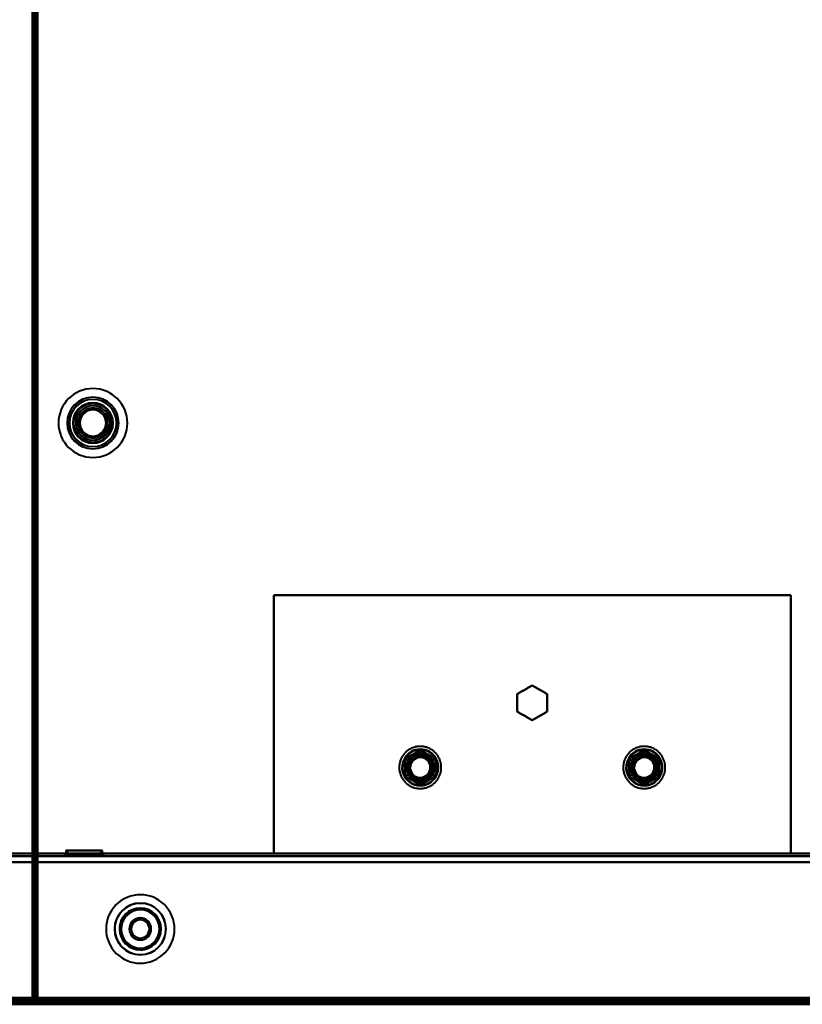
# Model space of a CAD drawing. Header units: millimetres. Extents: x -1087 to 1688, y -120 to 1171.
# Tile 51 of 90: x 172 to 354, y 128 to 357. Entities that reach past the tile are written whole.
import ezdxf

# ---------------------------------------------------------------- set-up
doc = ezdxf.new("R2010")
doc.units = ezdxf.units.MM
doc.layers.add('G-IMPT', color=8, linetype='Continuous', lineweight=40)

# ---------------------------------------------------------------- blocks, each defined once
blk = doc.blocks.new('NEXA 1500 CALQUES_dwg-769064-Arrière')
at = {"layer": 'G-IMPT'}
for p, q in [((175.5, 1097.27), (175.5, 129.47)), ((653.9, 163.37), (-653.9, 163.37)), ((182.5, 163.37), (182.5, 162.87)), ((187, 163.37), (182.5, 163.37)), ((182.5, 163.37), (191.5, 163.37)), ((182.5, 163.37), (191.5, 163.37)), ((187, 162.87), (182.5, 162.87)), ((182.5, 162.87), (187, 162.87)), ((182.75, 164.07), (183.75, 163.07)), ((182.75, 164.07), (182.75, 162.87)), ((191.25, 164.07), (182.75, 164.07)), ((191.25, 164.07), (182.75, 164.07)), ((182.75, 164.07), (191.25, 164.07)), ((182.75, 164.07), (191.25, 164.07)), ((191.25, 162.87), (182.75, 162.87)), ((191.25, 162.87), (182.75, 162.87)), ((182.75, 162.87), (191.25, 162.87)), ((182.75, 162.87), (191.25, 162.87)), ((183.75, 163.07), (183.75, 162.87)), ((190.25, 163.07), (183.75, 163.07)), ((190.25, 163.07), (183.75, 163.07)), ((183.75, 163.07), (190.25, 163.07)), ((183.75, 163.07), (190.25, 163.07)), ((187, 162.87), (183.75, 162.87)), ((183.75, 162.87), (190.25, 162.87)), ((183.75, 162.87), (187, 162.87)), ((191.5, 163.37), (187, 163.37)), ((191.5, 163.37), (187, 163.37)), ((190.25, 162.87), (187, 162.87)), ((187, 162.87), (190.25, 162.87)), ((191.5, 162.87), (187, 162.87)), ((187, 162.87), (191.5, 162.87)), ((190.25, 163.07), (191.25, 164.07)), ((190.25, 162.87), (190.25, 163.07)), ((191.25, 162.87), (191.25, 164.07)), ((191.5, 162.87), (191.5, 163.37)), ((-654.4, 128.37), (654.4, 128.37)), ((-654.4, 128.37), (654.4, 128.37)), ((175, 128.97), (175.6, 128.97)), ((175.6, 128.97), (175, 128.97)), ((175.5, 129.47), (176.1, 129.47)), ((176.1, 129.47), (175.5, 129.47)), ((175.6, 128.97), (175.6, 128.37)), ((175.6, 128.37), (175.6, 128.97)), ((176.1, 128.87), (176.1, 129.47)), ((176.1, 129.47), (176.1, 128.87)), ((176.1, 128.87), (688.9, 128.87))]:
    blk.add_line(p, q, dxfattribs=at)
at = {"layer": 'G-IMPT', "flags": 128}
for points in [[(175, 1097.77), (175, 855.57), (175, 613.37), (175, 371.17), (175, 128.97)], [(175, 1097.77), (175, 855.57), (175, 613.37), (175, 371.17), (175, 128.97)], [(175, 128.97), (175, 371.17), (175, 613.37), (175, 855.57), (175, 1097.77)], [(175, 128.97), (175, 371.17), (175, 613.37), (175, 855.57), (175, 1097.77)], [(175.5, 128.97), (175.5, 371.17), (175.5, 613.37), (175.5, 855.57), (175.5, 1097.77)], [(175.6, 1097.77), (175.6, 855.57), (175.6, 613.37), (175.6, 371.17), (175.6, 128.97)], [(175.6, 1097.77), (175.6, 855.57), (175.6, 613.37), (175.6, 371.17), (175.6, 128.97)], [(175.6, 128.97), (175.6, 371.17), (175.6, 613.37), (175.6, 855.57), (175.6, 1097.77)], [(175.5, 129.47), (175.5, 371.42), (175.5, 613.37), (175.5, 855.32), (175.5, 1097.27)], [(175.5, 1097.27), (175.5, 855.32), (175.5, 613.37), (175.5, 371.42), (175.5, 129.47)], [(175.5, 129.47), (175.5, 371.42), (175.5, 613.37), (175.5, 855.32), (175.5, 1097.27)], [(175.5, 129.47), (175.5, 371.42), (175.5, 613.37), (175.5, 855.32), (175.5, 1097.27)], [(175.5, 1097.27), (175.5, 855.32), (175.5, 613.37), (175.5, 371.42), (175.5, 129.47)], [(175.5, 1097.27), (175.5, 855.32), (175.5, 613.37), (175.5, 371.42), (175.5, 129.47)], [(176, 1097.27), (176, 855.32), (176, 613.37), (176, 371.42), (176, 129.47)], [(176, 129.47), (176, 371.42), (176, 613.37), (176, 855.32), (176, 1097.27)], [(176, 1097.27), (176, 855.32), (176, 613.37), (176, 371.42), (176, 129.47)], [(176.1, 129.47), (176.1, 371.42), (176.1, 613.37), (176.1, 855.32), (176.1, 1097.27)], [(176.1, 129.47), (176.1, 371.42), (176.1, 613.37), (176.1, 855.32), (176.1, 1097.27)], [(176.1, 1097.27), (176.1, 855.32), (176.1, 613.37), (176.1, 371.42), (176.1, 129.47)], [(231, 163.37), (231, 178.37), (231, 193.37), (231, 208.37), (231, 223.37)], [(231, 223.37), (261, 223.37), (291, 223.37), (321, 223.37), (351, 223.37)], [(231, 163.37), (231, 178.37), (231, 193.37), (231, 208.37), (231, 223.37)], [(231, 223.37), (231, 208.37), (231, 193.37), (231, 178.37), (231, 163.37)], [(231, 223.37), (261, 223.37), (291, 223.37), (321, 223.37), (351, 223.37)], [(351, 223.37), (321, 223.37), (291, 223.37), (261, 223.37), (231, 223.37)], [(351, 223.37), (321, 223.37), (291, 223.37), (261, 223.37), (231, 223.37)], [(231, 223.37), (231, 208.37), (231, 193.37), (231, 178.37), (231, 163.37)], [(351, 223.37), (351, 208.37), (351, 193.37), (351, 178.37), (351, 163.37)], [(351, 223.37), (351, 208.37), (351, 193.37), (351, 178.37), (351, 163.37)], [(351, 163.37), (351, 178.37), (351, 193.37), (351, 208.37), (351, 223.37)], [(351, 163.37), (351, 178.37), (351, 193.37), (351, 208.37), (351, 223.37)], [(287.5, 200.39), (288.37, 200.9), (289.25, 201.4), (290.12, 201.91), (291, 202.41)], [(291, 202.41), (290.12, 201.91), (289.25, 201.4), (288.37, 200.9), (287.5, 200.39)], [(287.5, 200.39), (288.37, 200.9), (289.25, 201.4), (290.12, 201.91), (291, 202.41)], [(291, 202.41), (290.12, 201.91), (289.25, 201.4), (288.37, 200.9), (287.5, 200.39)], [(291, 202.41), (291.87, 201.91), (292.75, 201.4), (293.62, 200.9), (294.5, 200.39)], [(294.5, 200.39), (293.62, 200.9), (292.75, 201.4), (291.87, 201.91), (291, 202.41)], [(291, 202.41), (291.87, 201.91), (292.75, 201.4), (293.62, 200.9), (294.5, 200.39)], [(294.5, 200.39), (293.62, 200.9), (292.75, 201.4), (291.87, 201.91), (291, 202.41)], [(287.5, 196.35), (287.5, 197.36), (287.5, 198.37), (287.5, 199.38), (287.5, 200.39)], [(287.5, 200.39), (287.5, 199.38), (287.5, 198.37), (287.5, 197.36), (287.5, 196.35)], [(287.5, 196.35), (287.5, 197.36), (287.5, 198.37), (287.5, 199.38), (287.5, 200.39)], [(287.5, 200.39), (287.5, 199.38), (287.5, 198.37), (287.5, 197.36), (287.5, 196.35)], [(294.5, 200.39), (294.5, 199.38), (294.5, 198.37), (294.5, 197.36), (294.5, 196.35)], [(294.5, 196.35), (294.5, 197.36), (294.5, 198.37), (294.5, 199.38), (294.5, 200.39)], [(294.5, 200.39), (294.5, 199.38), (294.5, 198.37), (294.5, 197.36), (294.5, 196.35)], [(294.5, 196.35), (294.5, 197.36), (294.5, 198.37), (294.5, 199.38), (294.5, 200.39)], [(291, 194.33), (290.12, 194.84), (289.25, 195.34), (288.37, 195.85), (287.5, 196.35)], [(287.5, 196.35), (288.37, 195.85), (289.25, 195.34), (290.12, 194.84), (291, 194.33)], [(291, 194.33), (290.12, 194.84), (289.25, 195.34), (288.37, 195.85), (287.5, 196.35)], [(287.5, 196.35), (288.37, 195.85), (289.25, 195.34), (290.12, 194.84), (291, 194.33)], [(294.5, 196.35), (293.62, 195.85), (292.75, 195.34), (291.87, 194.84), (291, 194.33)], [(291, 194.33), (291.87, 194.84), (292.75, 195.34), (293.62, 195.85), (294.5, 196.35)], [(294.5, 196.35), (293.62, 195.85), (292.75, 195.34), (291.87, 194.84), (291, 194.33)], [(291, 194.33), (291.87, 194.84), (292.75, 195.34), (293.62, 195.85), (294.5, 196.35)], [(269.24, 180.93), (269.33, 181.1), (269.42, 181.27), (269.5, 181.45), (269.57, 181.63), (269.64, 181.82), (269.7, 182), (269.75, 182.19), (269.79, 182.38), (269.83, 182.58), (269.85, 182.77), (269.87, 182.96), (269.89, 183.16), (269.89, 183.35), (269.89, 183.55), (269.88, 183.75), (269.86, 183.94), (269.83, 184.13), (269.8, 184.33), (269.75, 184.52), (269.7, 184.71), (269.65, 184.89), (269.58, 185.08), (269.51, 185.26), (269.43, 185.44), (269.35, 185.61), (269.25, 185.79), (269.15, 185.96), (269.05, 186.12), (268.93, 186.28), (268.81, 186.43), (268.69, 186.58), (268.56, 186.73), (268.42, 186.87), (268.28, 187), (268.13, 187.13), (267.98, 187.25), (267.82, 187.37), (267.66, 187.48), (267.49, 187.58), (267.32, 187.68), (267.15, 187.77), (266.97, 187.85), (266.79, 187.92), (266.61, 187.99), (266.42, 188.05), (266.23, 188.11), (266.04, 188.15), (265.85, 188.19), (265.66, 188.22), (265.46, 188.24), (265.27, 188.26), (265.07, 188.26), (264.87, 188.26), (264.68, 188.25), (264.48, 188.24), (264.29, 188.21), (264.1, 188.18), (263.91, 188.14), (263.72, 188.09), (263.53, 188.04), (263.34, 187.97), (263.16, 187.9), (262.98, 187.83), (262.8, 187.74), (262.63, 187.65), (262.46, 187.55), (262.3, 187.45), (262.14, 187.34), (261.98, 187.22), (261.83, 187.09), (261.68, 186.97), (261.54, 186.83), (261.41, 186.69), (261.28, 186.54), (261.15, 186.39), (261.03, 186.23), (260.92, 186.07), (260.82, 185.91), (260.76, 185.82)], [(321.24, 180.93), (321.33, 181.1), (321.42, 181.27), (321.5, 181.45), (321.57, 181.63), (321.64, 181.82), (321.7, 182), (321.75, 182.19), (321.79, 182.38), (321.83, 182.58), (321.85, 182.77), (321.87, 182.96), (321.89, 183.16), (321.89, 183.35), (321.89, 183.55), (321.88, 183.75), (321.86, 183.94), (321.83, 184.13), (321.8, 184.33), (321.75, 184.52), (321.7, 184.71), (321.65, 184.89), (321.58, 185.08), (321.51, 185.26), (321.43, 185.44), (321.35, 185.61), (321.25, 185.79), (321.15, 185.96), (321.05, 186.12), (320.93, 186.28), (320.81, 186.43), (320.69, 186.58), (320.56, 186.73), (320.42, 186.87), (320.28, 187), (320.13, 187.13), (319.98, 187.25), (319.82, 187.37), (319.66, 187.48), (319.49, 187.58), (319.32, 187.68), (319.15, 187.77), (318.97, 187.85), (318.79, 187.92), (318.61, 187.99), (318.42, 188.05), (318.23, 188.11), (318.04, 188.15), (317.85, 188.19), (317.66, 188.22), (317.46, 188.24), (317.27, 188.26), (317.07, 188.26), (316.87, 188.26), (316.68, 188.25), (316.48, 188.24), (316.29, 188.21), (316.1, 188.18), (315.91, 188.14), (315.72, 188.09), (315.53, 188.04), (315.34, 187.97), (315.16, 187.9), (314.98, 187.83), (314.8, 187.74), (314.63, 187.65), (314.46, 187.55), (314.3, 187.45), (314.14, 187.34), (313.98, 187.22), (313.83, 187.09), (313.68, 186.97), (313.54, 186.83), (313.41, 186.69), (313.28, 186.54), (313.15, 186.39), (313.03, 186.23), (312.92, 186.07), (312.82, 185.91), (312.76, 185.82)], [(260.76, 185.82), (260.67, 185.65), (260.58, 185.47), (260.5, 185.29), (260.43, 185.11), (260.36, 184.93), (260.3, 184.74), (260.25, 184.55), (260.21, 184.36), (260.17, 184.17), (260.15, 183.98), (260.13, 183.78), (260.11, 183.59), (260.11, 183.39), (260.11, 183.19), (260.12, 183), (260.14, 182.8), (260.17, 182.61), (260.2, 182.42), (260.25, 182.23), (260.3, 182.04), (260.35, 181.85), (260.42, 181.67), (260.49, 181.48), (260.57, 181.31), (260.65, 181.13), (260.75, 180.96), (260.85, 180.79), (260.95, 180.63), (261.07, 180.47), (261.19, 180.31), (261.31, 180.16), (261.44, 180.02), (261.58, 179.88), (261.72, 179.74), (261.87, 179.61), (262.02, 179.49), (262.18, 179.38), (262.34, 179.27), (262.51, 179.16), (262.68, 179.07), (262.85, 178.98), (263.03, 178.9), (263.21, 178.82), (263.39, 178.75), (263.58, 178.69), (263.77, 178.64), (263.96, 178.59), (264.15, 178.56), (264.34, 178.53), (264.54, 178.5), (264.73, 178.49), (264.93, 178.48), (265.13, 178.48), (265.32, 178.49), (265.52, 178.51), (265.71, 178.53), (265.9, 178.57), (266.09, 178.61), (266.28, 178.65), (266.47, 178.71), (266.66, 178.77), (266.84, 178.84), (267.02, 178.92), (267.2, 179), (267.37, 179.09), (267.54, 179.19), (267.7, 179.3), (267.86, 179.41), (268.02, 179.53), (268.17, 179.65), (268.32, 179.78), (268.46, 179.91), (268.59, 180.06), (268.72, 180.2), (268.85, 180.35), (268.97, 180.51), (269.08, 180.67), (269.18, 180.84), (269.24, 180.93)], [(261.5, 185.39), (262.37, 185.9), (263.25, 186.4), (264.12, 186.91), (265, 187.41)], [(265, 187.41), (264.12, 186.91), (263.25, 186.4), (262.37, 185.9), (261.5, 185.39)], [(261.5, 185.39), (262.37, 185.9), (263.25, 186.4), (264.12, 186.91), (265, 187.41)], [(261.5, 185.39), (262.37, 185.9), (263.25, 186.4), (264.12, 186.91), (265, 187.41)], [(265, 187.41), (264.12, 186.91), (263.25, 186.4), (262.37, 185.9), (261.5, 185.39)], [(265, 187.41), (264.12, 186.91), (263.25, 186.4), (262.37, 185.9), (261.5, 185.39)], [(261.5, 181.35), (261.5, 182.36), (261.5, 183.37), (261.5, 184.38), (261.5, 185.39)], [(261.5, 185.39), (261.79, 185.23), (262.08, 185.06), (262.37, 184.89), (262.65, 184.73)], [(262.65, 184.73), (262.37, 184.89), (262.08, 185.06), (261.79, 185.23), (261.5, 185.39)], [(261.5, 185.39), (261.5, 184.38), (261.5, 183.37), (261.5, 182.36), (261.5, 181.35)], [(261.5, 181.35), (261.5, 182.36), (261.5, 183.37), (261.5, 184.38), (261.5, 185.39)], [(261.5, 181.35), (261.5, 182.36), (261.5, 183.37), (261.5, 184.38), (261.5, 185.39)], [(261.5, 185.39), (261.5, 184.38), (261.5, 183.37), (261.5, 182.36), (261.5, 181.35)], [(261.5, 185.39), (261.5, 184.38), (261.5, 183.37), (261.5, 182.36), (261.5, 181.35)], [(265, 187.41), (265, 187.08), (265, 186.75), (265, 186.41), (265, 186.08)], [(265, 186.08), (265, 186.41), (265, 186.75), (265, 187.08), (265, 187.41)], [(265, 187.41), (265.87, 186.91), (266.75, 186.4), (267.62, 185.9), (268.5, 185.39)], [(268.5, 185.39), (267.62, 185.9), (266.75, 186.4), (265.87, 186.91), (265, 187.41)], [(265, 187.41), (265.87, 186.91), (266.75, 186.4), (267.62, 185.9), (268.5, 185.39)], [(265, 187.41), (265.87, 186.91), (266.75, 186.4), (267.62, 185.9), (268.5, 185.39)], [(268.5, 185.39), (267.62, 185.9), (266.75, 186.4), (265.87, 186.91), (265, 187.41)], [(268.5, 185.39), (267.62, 185.9), (266.75, 186.4), (265.87, 186.91), (265, 187.41)], [(267.35, 184.73), (267.63, 184.89), (267.92, 185.06), (268.21, 185.23), (268.5, 185.39)], [(268.5, 185.39), (268.21, 185.23), (267.92, 185.06), (267.63, 184.89), (267.35, 184.73)], [(268.5, 185.39), (268.5, 184.38), (268.5, 183.37), (268.5, 182.36), (268.5, 181.35)], [(268.5, 181.35), (268.5, 182.36), (268.5, 183.37), (268.5, 184.38), (268.5, 185.39)], [(268.5, 185.39), (268.5, 184.38), (268.5, 183.37), (268.5, 182.36), (268.5, 181.35)], [(268.5, 185.39), (268.5, 184.38), (268.5, 183.37), (268.5, 182.36), (268.5, 181.35)], [(268.5, 181.35), (268.5, 182.36), (268.5, 183.37), (268.5, 184.38), (268.5, 185.39)], [(268.5, 181.35), (268.5, 182.36), (268.5, 183.37), (268.5, 184.38), (268.5, 185.39)], [(312.76, 185.82), (312.67, 185.65), (312.58, 185.47), (312.5, 185.29), (312.43, 185.11), (312.36, 184.93), (312.3, 184.74), (312.25, 184.55), (312.21, 184.36), (312.17, 184.17), (312.15, 183.98), (312.13, 183.78), (312.11, 183.59), (312.11, 183.39), (312.11, 183.19), (312.12, 183), (312.14, 182.8), (312.17, 182.61), (312.2, 182.42), (312.25, 182.23), (312.3, 182.04), (312.35, 181.85), (312.42, 181.67), (312.49, 181.48), (312.57, 181.31), (312.65, 181.13), (312.75, 180.96), (312.85, 180.79), (312.95, 180.63), (313.07, 180.47), (313.19, 180.31), (313.31, 180.16), (313.44, 180.02), (313.58, 179.88), (313.72, 179.74), (313.87, 179.61), (314.02, 179.49), (314.18, 179.38), (314.34, 179.27), (314.51, 179.16), (314.68, 179.07), (314.85, 178.98), (315.03, 178.9), (315.21, 178.82), (315.39, 178.75), (315.58, 178.69), (315.77, 178.64), (315.96, 178.59), (316.15, 178.56), (316.34, 178.53), (316.54, 178.5), (316.73, 178.49), (316.93, 178.48), (317.13, 178.48), (317.32, 178.49), (317.52, 178.51), (317.71, 178.53), (317.9, 178.57), (318.09, 178.61), (318.28, 178.65), (318.47, 178.71), (318.66, 178.77), (318.84, 178.84), (319.02, 178.92), (319.2, 179), (319.37, 179.09), (319.54, 179.19), (319.7, 179.3), (319.86, 179.41), (320.02, 179.53), (320.17, 179.65), (320.32, 179.78), (320.46, 179.91), (320.59, 180.06), (320.72, 180.2), (320.85, 180.35), (320.97, 180.51), (321.08, 180.67), (321.18, 180.84), (321.24, 180.93)], [(313.5, 185.39), (314.37, 185.9), (315.25, 186.4), (316.12, 186.91), (317, 187.41)], [(317, 187.41), (316.12, 186.91), (315.25, 186.4), (314.37, 185.9), (313.5, 185.39)], [(313.5, 185.39), (314.37, 185.9), (315.25, 186.4), (316.12, 186.91), (317, 187.41)], [(313.5, 185.39), (314.37, 185.9), (315.25, 186.4), (316.12, 186.91), (317, 187.41)], [(317, 187.41), (316.12, 186.91), (315.25, 186.4), (314.37, 185.9), (313.5, 185.39)], [(317, 187.41), (316.12, 186.91), (315.25, 186.4), (314.37, 185.9), (313.5, 185.39)], [(313.5, 181.35), (313.5, 182.36), (313.5, 183.37), (313.5, 184.38), (313.5, 185.39)], [(313.5, 185.39), (313.79, 185.23), (314.08, 185.06), (314.37, 184.89), (314.65, 184.73)], [(314.65, 184.73), (314.37, 184.89), (314.08, 185.06), (313.79, 185.23), (313.5, 185.39)], [(313.5, 185.39), (313.5, 184.38), (313.5, 183.37), (313.5, 182.36), (313.5, 181.35)], [(313.5, 181.35), (313.5, 182.36), (313.5, 183.37), (313.5, 184.38), (313.5, 185.39)], [(313.5, 181.35), (313.5, 182.36), (313.5, 183.37), (313.5, 184.38), (313.5, 185.39)], [(313.5, 185.39), (313.5, 184.38), (313.5, 183.37), (313.5, 182.36), (313.5, 181.35)], [(313.5, 185.39), (313.5, 184.38), (313.5, 183.37), (313.5, 182.36), (313.5, 181.35)], [(317, 187.41), (317, 187.08), (317, 186.75), (317, 186.41), (317, 186.08)], [(317, 186.08), (317, 186.41), (317, 186.75), (317, 187.08), (317, 187.41)], [(317, 187.41), (317.87, 186.91), (318.75, 186.4), (319.62, 185.9), (320.5, 185.39)], [(320.5, 185.39), (319.62, 185.9), (318.75, 186.4), (317.87, 186.91), (317, 187.41)], [(317, 187.41), (317.87, 186.91), (318.75, 186.4), (319.62, 185.9), (320.5, 185.39)], [(317, 187.41), (317.87, 186.91), (318.75, 186.4), (319.62, 185.9), (320.5, 185.39)], [(320.5, 185.39), (319.62, 185.9), (318.75, 186.4), (317.87, 186.91), (317, 187.41)], [(320.5, 185.39), (319.62, 185.9), (318.75, 186.4), (317.87, 186.91), (317, 187.41)], [(319.35, 184.73), (319.63, 184.89), (319.92, 185.06), (320.21, 185.23), (320.5, 185.39)], [(320.5, 185.39), (320.21, 185.23), (319.92, 185.06), (319.63, 184.89), (319.35, 184.73)], [(320.5, 185.39), (320.5, 184.38), (320.5, 183.37), (320.5, 182.36), (320.5, 181.35)], [(320.5, 181.35), (320.5, 182.36), (320.5, 183.37), (320.5, 184.38), (320.5, 185.39)], [(320.5, 185.39), (320.5, 184.38), (320.5, 183.37), (320.5, 182.36), (320.5, 181.35)], [(320.5, 185.39), (320.5, 184.38), (320.5, 183.37), (320.5, 182.36), (320.5, 181.35)], [(320.5, 181.35), (320.5, 182.36), (320.5, 183.37), (320.5, 184.38), (320.5, 185.39)], [(320.5, 181.35), (320.5, 182.36), (320.5, 183.37), (320.5, 184.38), (320.5, 185.39)], [(261.5, 181.35), (261.79, 181.52), (262.08, 181.68), (262.37, 181.85), (262.65, 182.02)], [(262.65, 182.02), (262.37, 181.85), (262.08, 181.68), (261.79, 181.52), (261.5, 181.35)], [(265, 179.33), (264.12, 179.84), (263.25, 180.34), (262.37, 180.85), (261.5, 181.35)], [(261.5, 181.35), (262.37, 180.85), (263.25, 180.34), (264.12, 179.84), (265, 179.33)], [(265, 179.33), (264.12, 179.84), (263.25, 180.34), (262.37, 180.85), (261.5, 181.35)], [(265, 179.33), (264.12, 179.84), (263.25, 180.34), (262.37, 180.85), (261.5, 181.35)], [(261.5, 181.35), (262.37, 180.85), (263.25, 180.34), (264.12, 179.84), (265, 179.33)], [(261.5, 181.35), (262.37, 180.85), (263.25, 180.34), (264.12, 179.84), (265, 179.33)], [(268.5, 181.35), (267.62, 180.85), (266.75, 180.34), (265.87, 179.84), (265, 179.33)], [(265, 179.33), (265.87, 179.84), (266.75, 180.34), (267.62, 180.85), (268.5, 181.35)], [(268.5, 181.35), (267.62, 180.85), (266.75, 180.34), (265.87, 179.84), (265, 179.33)], [(268.5, 181.35), (267.62, 180.85), (266.75, 180.34), (265.87, 179.84), (265, 179.33)], [(265, 179.33), (265.87, 179.84), (266.75, 180.34), (267.62, 180.85), (268.5, 181.35)], [(265, 179.33), (265.87, 179.84), (266.75, 180.34), (267.62, 180.85), (268.5, 181.35)], [(265, 179.33), (265, 179.66), (265, 180), (265, 180.33), (265, 180.66)], [(265, 180.66), (265, 180.33), (265, 180), (265, 179.66), (265, 179.33)], [(268.5, 181.35), (268.21, 181.52), (267.92, 181.68), (267.63, 181.85), (267.35, 182.02)], [(267.35, 182.02), (267.63, 181.85), (267.92, 181.68), (268.21, 181.52), (268.5, 181.35)], [(313.5, 181.35), (313.79, 181.52), (314.08, 181.68), (314.37, 181.85), (314.65, 182.02)], [(314.65, 182.02), (314.37, 181.85), (314.08, 181.68), (313.79, 181.52), (313.5, 181.35)], [(317, 179.33), (316.12, 179.84), (315.25, 180.34), (314.37, 180.85), (313.5, 181.35)], [(313.5, 181.35), (314.37, 180.85), (315.25, 180.34), (316.12, 179.84), (317, 179.33)], [(317, 179.33), (316.12, 179.84), (315.25, 180.34), (314.37, 180.85), (313.5, 181.35)], [(317, 179.33), (316.12, 179.84), (315.25, 180.34), (314.37, 180.85), (313.5, 181.35)], [(313.5, 181.35), (314.37, 180.85), (315.25, 180.34), (316.12, 179.84), (317, 179.33)], [(313.5, 181.35), (314.37, 180.85), (315.25, 180.34), (316.12, 179.84), (317, 179.33)], [(320.5, 181.35), (319.62, 180.85), (318.75, 180.34), (317.87, 179.84), (317, 179.33)], [(317, 179.33), (317.87, 179.84), (318.75, 180.34), (319.62, 180.85), (320.5, 181.35)], [(320.5, 181.35), (319.62, 180.85), (318.75, 180.34), (317.87, 179.84), (317, 179.33)], [(320.5, 181.35), (319.62, 180.85), (318.75, 180.34), (317.87, 179.84), (317, 179.33)], [(317, 179.33), (317.87, 179.84), (318.75, 180.34), (319.62, 180.85), (320.5, 181.35)], [(317, 179.33), (317.87, 179.84), (318.75, 180.34), (319.62, 180.85), (320.5, 181.35)], [(317, 179.33), (317, 179.66), (317, 180), (317, 180.33), (317, 180.66)], [(317, 180.66), (317, 180.33), (317, 180), (317, 179.66), (317, 179.33)], [(320.5, 181.35), (320.21, 181.52), (319.92, 181.68), (319.63, 181.85), (319.35, 182.02)], [(319.35, 182.02), (319.63, 181.85), (319.92, 181.68), (320.21, 181.52), (320.5, 181.35)], [(-653.9, 163.37), (-326.95, 163.37), (0, 163.37), (326.95, 163.37), (653.9, 163.37)], [(653.9, 163.37), (326.95, 163.37), (0, 163.37), (-326.95, 163.37), (-653.9, 163.37)], [(-653.9, 163.37), (-326.95, 163.37), (0, 163.37), (326.95, 163.37), (653.9, 163.37)], [(653.9, 163.37), (326.95, 163.37), (0, 163.37), (-326.95, 163.37), (-653.9, 163.37)], [(-653.9, 162.77), (-326.95, 162.77), (0, 162.77), (326.95, 162.77), (653.9, 162.77)], [(653.9, 162.77), (326.95, 162.77), (0, 162.77), (-326.95, 162.77), (-653.9, 162.77)], [(653.9, 162.77), (326.95, 162.77), (0, 162.77), (-326.95, 162.77), (-653.9, 162.77)], [(-653.9, 162.77), (-326.95, 162.77), (0, 162.77), (326.95, 162.77), (653.9, 162.77)], [(351, 163.37), (321, 163.37), (291, 163.37), (261, 163.37), (231, 163.37)], [(351, 163.37), (321, 163.37), (291, 163.37), (261, 163.37), (231, 163.37)], [(231, 163.37), (261, 163.37), (291, 163.37), (321, 163.37), (351, 163.37)], [(231, 163.37), (261, 163.37), (291, 163.37), (321, 163.37), (351, 163.37)], [(654.4, 161.37), (327.2, 161.37), (0, 161.37), (-327.2, 161.37), (-654.4, 161.37)], [(-654.4, 161.37), (-327.2, 161.37), (0, 161.37), (327.2, 161.37), (654.4, 161.37)], [(653.9, 161.37), (326.95, 161.37), (0, 161.37), (-326.95, 161.37), (-653.9, 161.37)], [(653.9, 161.37), (326.95, 161.37), (0, 161.37), (-326.95, 161.37), (-653.9, 161.37)], [(-653.9, 161.37), (-326.95, 161.37), (0, 161.37), (326.95, 161.37), (653.9, 161.37)], [(-653.9, 161.37), (-326.95, 161.37), (0, 161.37), (326.95, 161.37), (653.9, 161.37)], [(653.9, 161.37), (326.95, 161.37), (0, 161.37), (-326.95, 161.37), (-653.9, 161.37)], [(-653.9, 161.37), (-326.95, 161.37), (0, 161.37), (326.95, 161.37), (653.9, 161.37)], [(654.4, 128.97), (327.2, 128.97), (0, 128.97), (-327.2, 128.97), (-654.4, 128.97)], [(-654.4, 128.97), (-327.2, 128.97), (0, 128.97), (327.2, 128.97), (654.4, 128.97)], [(-654.4, 128.97), (-327.2, 128.97), (0, 128.97), (327.2, 128.97), (654.4, 128.97)], [(654.4, 128.97), (327.2, 128.97), (0, 128.97), (-327.2, 128.97), (-654.4, 128.97)], [(654.4, 128.97), (327.2, 128.97), (0, 128.97), (-327.2, 128.97), (-654.4, 128.97)], [(654.4, 128.97), (327.2, 128.97), (0, 128.97), (-327.2, 128.97), (-654.4, 128.97)], [(-654.4, 128.97), (-327.2, 128.97), (0, 128.97), (327.2, 128.97), (654.4, 128.97)], [(-654.4, 128.97), (-327.2, 128.97), (0, 128.97), (327.2, 128.97), (654.4, 128.97)], [(654.4, 128.97), (327.2, 128.97), (0, 128.97), (-327.2, 128.97), (-654.4, 128.97)], [(-654.4, 128.87), (-327.2, 128.87), (0, 128.87), (327.2, 128.87), (654.4, 128.87)], [(654.4, 128.87), (327.2, 128.87), (0, 128.87), (-327.2, 128.87), (-654.4, 128.87)], [(-654.4, 128.87), (-327.2, 128.87), (0, 128.87), (327.2, 128.87), (654.4, 128.87)], [(-654.4, 128.37), (-327.2, 128.37), (0, 128.37), (327.2, 128.37), (654.4, 128.37)], [(654.4, 128.37), (327.2, 128.37), (0, 128.37), (-327.2, 128.37), (-654.4, 128.37)], [(-654, 129.37), (-327, 129.37), (0, 129.37), (327, 129.37), (654, 129.37)], [(654, 129.37), (327, 129.37), (0, 129.37), (-327, 129.37), (-654, 129.37)], [(-654, 128.87), (-327, 128.87), (0, 128.87), (327, 128.87), (654, 128.87)], [(654, 128.87), (327, 128.87), (0, 128.87), (-327, 128.87), (-654, 128.87)], [(-654, 128.87), (-327, 128.87), (0, 128.87), (327, 128.87), (654, 128.87)], [(654, 128.87), (327, 128.87), (0, 128.87), (-327, 128.87), (-654, 128.87)], [(653.9, 129.87), (326.95, 129.87), (0, 129.87), (-326.95, 129.87), (-653.9, 129.87)], [(-653.9, 129.87), (-326.95, 129.87), (0, 129.87), (326.95, 129.87), (653.9, 129.87)], [(653.9, 129.87), (326.95, 129.87), (0, 129.87), (-326.95, 129.87), (-653.9, 129.87)], [(-653.9, 129.87), (-326.95, 129.87), (0, 129.87), (326.95, 129.87), (653.9, 129.87)], [(-653.9, 129.87), (-326.95, 129.87), (0, 129.87), (326.95, 129.87), (653.9, 129.87)], [(653.9, 129.87), (326.95, 129.87), (0, 129.87), (-326.95, 129.87), (-653.9, 129.87)], [(653.9, 129.87), (326.95, 129.87), (0, 129.87), (-326.95, 129.87), (-653.9, 129.87)], [(-653.9, 129.87), (-326.95, 129.87), (0, 129.87), (326.95, 129.87), (653.9, 129.87)], [(-653.9, 129.47), (-326.95, 129.47), (0, 129.47), (326.95, 129.47), (653.9, 129.47)], [(653.9, 129.47), (326.95, 129.47), (0, 129.47), (-326.95, 129.47), (-653.9, 129.47)], [(653.9, 129.37), (326.95, 129.37), (0, 129.37), (-326.95, 129.37), (-653.9, 129.37)], [(-653.9, 129.37), (-326.95, 129.37), (0, 129.37), (326.95, 129.37), (653.9, 129.37)], [(-653.9, 128.87), (-326.95, 128.87), (0, 128.87), (326.95, 128.87), (653.9, 128.87)], [(653.9, 128.87), (326.95, 128.87), (0, 128.87), (-326.95, 128.87), (-653.9, 128.87)], [(653.9, 128.87), (326.95, 128.87), (0, 128.87), (-326.95, 128.87), (-653.9, 128.87)], [(-653.9, 128.87), (-326.95, 128.87), (0, 128.87), (326.95, 128.87), (653.9, 128.87)], [(-653.9, 128.87), (-326.95, 128.87), (0, 128.87), (326.95, 128.87), (653.9, 128.87)], [(653.9, 128.87), (326.95, 128.87), (0, 128.87), (-326.95, 128.87), (-653.9, 128.87)], [(510.2, 128.37), (255.1, 128.37), (0, 128.37), (-255.1, 128.37), (-510.2, 128.37)], [(-510.2, 128.37), (-255.1, 128.37), (0, 128.37), (255.1, 128.37), (510.2, 128.37)], [(510.2, 128.37), (255.1, 128.37), (0, 128.37), (-255.1, 128.37), (-510.2, 128.37)], [(-510.2, 128.37), (-255.1, 128.37), (0, 128.37), (255.1, 128.37), (510.2, 128.37)], [(510.2, 128.37), (255.1, 128.37), (0, 128.37), (-255.1, 128.37), (-510.2, 128.37)], [(-510.2, 128.37), (-255.1, 128.37), (0, 128.37), (255.1, 128.37), (510.2, 128.37)], [(175, 128.97), (175.12, 128.97), (175.25, 128.97), (175.37, 128.97), (175.5, 128.97)], [(175.5, 128.97), (175.37, 128.97), (175.25, 128.97), (175.12, 128.97), (175, 128.97)], [(176, 129.47), (175.87, 129.47), (175.75, 129.47), (175.62, 129.47), (175.5, 129.47)], [(175.5, 128.97), (175.5, 129.1), (175.5, 129.22), (175.5, 129.35), (175.5, 129.47)], [(175.5, 129.47), (175.62, 129.47), (175.75, 129.47), (175.87, 129.47), (176, 129.47)], [(175.5, 129.47), (175.5, 129.35), (175.5, 129.22), (175.5, 129.1), (175.5, 128.97)], [(175.55, 128.97), (175.54, 128.97), (175.52, 128.97), (175.51, 128.97), (175.5, 128.97)], [(175.6, 128.97), (175.59, 128.97), (175.57, 128.97), (175.56, 128.97), (175.55, 128.97)], [(175.6, 128.92), (175.6, 128.93), (175.6, 128.95), (175.6, 128.96), (175.6, 128.97)], [(175.6, 128.97), (304.05, 128.97), (432.5, 128.97), (560.95, 128.97), (689.4, 128.97)], [(175.6, 128.97), (304.05, 128.97), (432.5, 128.97), (560.95, 128.97), (689.4, 128.97)], [(689.4, 128.97), (560.95, 128.97), (432.5, 128.97), (304.05, 128.97), (175.6, 128.97)], [(175.6, 128.87), (175.6, 128.88), (175.6, 128.9), (175.6, 128.91), (175.6, 128.92)], [(175.6, 128.37), (175.6, 128.5), (175.6, 128.62), (175.6, 128.75), (175.6, 128.87)], [(176.1, 128.87), (175.97, 128.87), (175.85, 128.87), (175.72, 128.87), (175.6, 128.87)], [(175.6, 128.87), (175.6, 128.75), (175.6, 128.62), (175.6, 128.5), (175.6, 128.37)], [(689.4, 128.87), (560.95, 128.87), (432.5, 128.87), (304.05, 128.87), (175.6, 128.87)], [(175.6, 128.87), (175.72, 128.87), (175.85, 128.87), (175.97, 128.87), (176.1, 128.87)], [(689.4, 128.37), (560.95, 128.37), (432.5, 128.37), (304.05, 128.37), (175.6, 128.37)], [(175.6, 128.37), (304.05, 128.37), (432.5, 128.37), (560.95, 128.37), (689.4, 128.37)], [(689.4, 128.37), (560.95, 128.37), (432.5, 128.37), (304.05, 128.37), (175.6, 128.37)], [(175.6, 128.37), (304.05, 128.37), (432.5, 128.37), (560.95, 128.37), (689.4, 128.37)], [(176, 129.47), (176.01, 129.47), (176.02, 129.47), (176.04, 129.47), (176.05, 129.47)], [(176.05, 129.47), (176.06, 129.47), (176.07, 129.47), (176.09, 129.47), (176.1, 129.47)], [(688.9, 129.47), (560.7, 129.47), (432.5, 129.47), (304.3, 129.47), (176.1, 129.47)], [(688.9, 129.47), (560.7, 129.47), (432.5, 129.47), (304.3, 129.47), (176.1, 129.47)], [(176.1, 129.47), (176.1, 129.46), (176.1, 129.45), (176.1, 129.43), (176.1, 129.42)], [(176.1, 129.47), (304.3, 129.47), (432.5, 129.47), (560.7, 129.47), (688.9, 129.47)], [(176.1, 129.42), (176.1, 129.41), (176.1, 129.4), (176.1, 129.38), (176.1, 129.37)], [(176.1, 129.37), (304.3, 129.37), (432.5, 129.37), (560.7, 129.37), (688.9, 129.37)], [(688.9, 129.37), (560.7, 129.37), (432.5, 129.37), (304.3, 129.37), (176.1, 129.37)], [(176.1, 129.37), (304.3, 129.37), (432.5, 129.37), (560.7, 129.37), (688.9, 129.37)], [(176.1, 128.87), (176.1, 129), (176.1, 129.12), (176.1, 129.25), (176.1, 129.37)], [(176.1, 129.37), (176.1, 129.25), (176.1, 129.12), (176.1, 129), (176.1, 128.87)], [(176.1, 128.87), (304.3, 128.87), (432.5, 128.87), (560.7, 128.87), (688.9, 128.87)], [(176.1, 128.87), (304.3, 128.87), (432.5, 128.87), (560.7, 128.87), (688.9, 128.87)], [(688.9, 128.87), (560.7, 128.87), (432.5, 128.87), (304.3, 128.87), (176.1, 128.87)], [(688.9, 128.87), (560.7, 128.87), (432.5, 128.87), (304.3, 128.87), (176.1, 128.87)], [(688.9, 128.87), (560.7, 128.87), (432.5, 128.87), (304.3, 128.87), (176.1, 128.87)], [(176.1, 128.87), (304.3, 128.87), (432.5, 128.87), (560.7, 128.87), (688.9, 128.87)]]:
    blk.add_lwpolyline(points, dxfattribs=at)
at = {"layer": 'G-IMPT'}
for centre, radius, start, end in [((189, 263.37), 8, 0, 180), ((189, 263.37), 8, 90, 270), ((189, 263.37), 8, 90, 270), ((189, 263.37), 8, 0, 180), ((189, 263.37), 8, 360, 180), ((189, 263.37), 8, 90, 270), ((189, 263.37), 8, 90, 270), ((189, 263.37), 8, 0, 180), ((189, 263.37), 8, 0, 90), ((189, 263.37), 8, 360, 90), ((189, 263.37), 8, 0, 90), ((189, 263.37), 8, 360, 90), ((189, 263.37), 6, 0, 180), ((189, 263.37), 6, 0, 180), ((189, 263.37), 6, 0, 180), ((189, 263.37), 6, 360, 180), ((189, 263.37), 6, 0, 180), ((189, 263.37), 6, 0, 180), ((189, 263.37), 6, 0, 180), ((189, 263.37), 5.97, 90, 270), ((189, 263.37), 5.97, 90, 270), ((189, 263.37), 5.97, 90, 270), ((189, 263.37), 5.47, 90, 270), ((189, 263.37), 5.48, 90, 270), ((189, 263.37), 4.7, 90, 270), ((189, 263.37), 4.7, 90, 270), ((189, 263.37), 4.5, 0, 180), ((189, 263.37), 4.5, 90, 270), ((189, 263.37), 4.5, 90, 270), ((189, 263.37), 4.5, 90, 270), ((189, 263.37), 5.97, 270, 90), ((189, 263.37), 5.97, 270, 90), ((189, 263.37), 5.97, 270, 90), ((189, 263.37), 5.48, 270, 90), ((189, 263.37), 5.48, 270, 90), ((189, 263.37), 4.7, 270, 90), ((189, 263.37), 4.7, 270, 90), ((189, 263.37), 4.5, 270, 90), ((189, 263.37), 4.5, 360, 90), ((189, 263.37), 4.5, 270, 90), ((189, 263.37), 4, 90, 270), ((189, 263.37), 4, 90, 270), ((189, 263.37), 4, 104.7172, 180), ((189, 263.37), 4, 104.7172, 284.7172), ((189, 263.37), 4, 104.7172, 180), ((189, 263.37), 4, 104.7172, 270), ((189, 263.37), 4, 104.7172, 284.7172), ((189, 263.37), 4, 104.7172, 284.7172), ((189, 263.37), 3.5, 104.7172, 284.7172), ((189, 263.37), 3.5, 104.7172, 284.7172), ((189, 263.37), 3.05, 90, 270), ((189, 263.37), 3.05, 14.7172, 194.7172), ((189, 263.37), 3.05, 90, 270), ((189, 263.37), 3.05, 14.7172, 194.7172), ((189, 263.37), 3.05, 104.7172, 284.7172), ((189, 263.37), 3.05, 104.7172, 270), ((189, 263.37), 3.05, 104.7172, 284.7172), ((189, 263.37), 3.05, 104.7172, 284.7172), ((189, 263.37), 4, 90, 104.7172), ((189, 263.37), 4, 284.7172, 104.7172), ((189, 263.37), 4, 284.7172, 104.7172), ((189, 263.37), 4, 284.7172, 104.7172), ((189, 263.37), 4, 284.7172, 104.7172), ((189, 263.37), 4, 284.7172, 104.7172), ((189, 263.37), 3.5, 284.7172, 104.7172), ((189, 263.37), 3.5, 284.7172, 104.7172), ((189, 263.37), 3.05, 284.7172, 104.7172), ((189, 263.37), 3.05, 90, 104.7172), ((189, 263.37), 3.05, 14.7172, 104.7172), ((189, 263.37), 3.05, 14.7172, 104.7172), ((189, 263.37), 4, 284.7172, 90), ((189, 263.37), 4, 270, 90), ((189, 263.37), 4, 270, 90), ((189, 263.37), 3.05, 270, 90), ((189, 263.37), 3.05, 284.7172, 90), ((189, 263.37), 3.05, 270, 90), ((189, 263.37), 8, 180, 360), ((189, 263.37), 8, 180, 360), ((189, 263.37), 8, 180, 0), ((189, 263.37), 8, 180, 0), ((189, 263.37), 6, 180, 360), ((189, 263.37), 6, 180, 0), ((189, 263.37), 6, 180, 0), ((189, 263.37), 6, 180, 0), ((189, 263.37), 6, 180, 0), ((189, 263.37), 6, 180, 0), ((189, 263.37), 6, 180, 0), ((189, 263.37), 4.5, 180, 0), ((189, 263.37), 4, 180, 284.7172), ((189, 263.37), 4, 180, 284.7172), ((189, 263.37), 3.05, 194.7172, 14.7172), ((189, 263.37), 3.05, 194.7172, 14.7172), ((189, 263.37), 4.5, 270, 360), ((189, 263.37), 8, 270, 0), ((189, 263.37), 8, 270, 360), ((189, 263.37), 8, 270, 0), ((189, 263.37), 8, 270, 0), ((189, 263.37), 3.05, 284.7172, 14.7172), ((189, 263.37), 3.05, 284.7172, 14.7172), ((189, 263.37), 3.05, 270, 284.7172), ((189, 263.37), 4, 270, 284.7172), ((265, 183.37), 4.25, 330, 150), ((265, 183.37), 4.25, 330, 150), ((265, 183.37), 4.25, 330, 150), ((265, 183.37), 4.25, 330, 150), ((317, 183.37), 4.25, 330, 150), ((317, 183.37), 4.25, 330, 150), ((317, 183.37), 4.25, 330, 150), ((317, 183.37), 4.25, 330, 150), ((265, 183.37), 4.25, 150, 330), ((265, 183.37), 4.25, 150, 330), ((265, 183.37), 4.25, 150, 330), ((265, 183.37), 4.25, 150, 330), ((265, 183.37), 4.1, 150, 240), ((265, 183.37), 4.1, 150, 240), ((265, 183.37), 4.1, 330, 150), ((265, 183.37), 4.1, 330, 150), ((265, 183.37), 3.25, 60, 240), ((265, 183.37), 3, 60, 240), ((265, 183.37), 3, 60, 240), ((265, 183.37), 3, 60, 240), ((265, 183.37), 3.25, 330, 150), ((265, 183.37), 3.25, 330, 150), ((265, 183.37), 3.25, 330, 150), ((265, 183.37), 3, 330, 150), ((265, 183.37), 2.33, 114.284, 294.284), ((265, 183.37), 2.33, 114.284, 294.284), ((265, 183.37), 2.33, 114.284, 294.284), ((265, 183.37), 2.33, 114.284, 294.284), ((265, 183.37), 2.55, 330, 150), ((265, 183.37), 2.55, 330, 150), ((265, 183.37), 2.55, 330, 150), ((265, 183.37), 2.55, 330, 150), ((265, 183.37), 3.25, 240, 60), ((265, 183.37), 3, 240, 60), ((265, 183.37), 3, 240, 60), ((265, 183.37), 2.33, 294.284, 114.284), ((265, 183.37), 2.33, 294.284, 114.284), ((265, 183.37), 2.33, 294.284, 114.284), ((265, 183.37), 2.33, 294.284, 114.284), ((265, 183.37), 3, 330, 60), ((317, 183.37), 4.25, 150, 330), ((317, 183.37), 4.25, 150, 330), ((317, 183.37), 4.25, 150, 330), ((317, 183.37), 4.25, 150, 330), ((317, 183.37), 4.1, 150, 240), ((317, 183.37), 4.1, 150, 240), ((317, 183.37), 4.1, 330, 150), ((317, 183.37), 4.1, 330, 150), ((317, 183.37), 3.25, 60, 240), ((317, 183.37), 3, 60, 240), ((317, 183.37), 3, 60, 240), ((317, 183.37), 3, 60, 240), ((317, 183.37), 3.25, 330, 150), ((317, 183.37), 3.25, 330, 150), ((317, 183.37), 3.25, 330, 150), ((317, 183.37), 3, 330, 150), ((317, 183.37), 2.33, 114.284, 294.284), ((317, 183.37), 2.33, 114.284, 294.284), ((317, 183.37), 2.33, 114.284, 294.284), ((317, 183.37), 2.33, 114.284, 294.284), ((317, 183.37), 2.55, 330, 150), ((317, 183.37), 2.55, 330, 150), ((317, 183.37), 2.55, 330, 150), ((317, 183.37), 2.55, 330, 150), ((317, 183.37), 3.25, 240, 60), ((317, 183.37), 3, 240, 60), ((317, 183.37), 3, 240, 60), ((317, 183.37), 2.33, 294.284, 114.284), ((317, 183.37), 2.33, 294.284, 114.284), ((317, 183.37), 2.33, 294.284, 114.284), ((317, 183.37), 2.33, 294.284, 114.284), ((317, 183.37), 3, 330, 60), ((265, 183.37), 3.25, 150, 240), ((265, 183.37), 3.25, 150, 330), ((265, 183.37), 3.25, 150, 330), ((265, 183.37), 3, 150, 330), ((265, 183.37), 2.55, 150, 330), ((265, 183.37), 2.55, 150, 330), ((265, 183.37), 2.55, 150, 330), ((265, 183.37), 2.55, 150, 330), ((317, 183.37), 3.25, 150, 240), ((317, 183.37), 3.25, 150, 330), ((317, 183.37), 3.25, 150, 330), ((317, 183.37), 3, 150, 330), ((317, 183.37), 2.55, 150, 330), ((317, 183.37), 2.55, 150, 330), ((317, 183.37), 2.55, 150, 330), ((317, 183.37), 2.55, 150, 330), ((265, 183.37), 4.1, 240, 330), ((265, 183.37), 4.1, 240, 330), ((265, 183.37), 3.25, 240, 330), ((265, 183.37), 3, 240, 330), ((317, 183.37), 4.1, 240, 330), ((317, 183.37), 4.1, 240, 330), ((317, 183.37), 3.25, 240, 330), ((317, 183.37), 3, 240, 330), ((200, 145.87), 7.95, 112.5227, 292.5227), ((200, 145.87), 7.95, 112.5227, 292.5227), ((200, 145.87), 7.95, 112.5227, 292.5227), ((200, 145.87), 7.95, 112.5227, 292.5227), ((200, 145.87), 7.95, 292.5227, 112.5227), ((200, 145.87), 7.95, 292.5227, 112.5227), ((200, 145.87), 7.95, 292.5227, 112.5227), ((200, 145.87), 7.95, 292.5227, 112.5227), ((200, 145.87), 6, 90, 270), ((200, 145.87), 6, 90, 270), ((200, 145.87), 6, 0, 180), ((200, 145.87), 6, 90, 270), ((200, 145.87), 6, 90, 270), ((200, 145.87), 6, 90, 270), ((200, 145.87), 5.95, 112.5227, 292.5227), ((200, 145.87), 5.95, 112.5227, 270), ((200, 145.87), 5.95, 292.5227, 112.5227), ((200, 145.87), 5.95, 292.5227, 112.5227), ((200, 145.87), 6, 0, 90), ((200, 145.87), 6, 270, 90), ((200, 145.87), 6, 0, 90), ((200, 145.87), 6, 270, 90), ((200, 145.87), 6, 270, 90), ((200, 145.87), 4.85, 90, 270), ((200, 145.87), 4.85, 112.5227, 292.5227), ((200, 145.87), 4.85, 112.5227, 270), ((200, 145.87), 4.85, 112.5227, 292.5227), ((200, 145.87), 4.45, 0, 180), ((200, 145.87), 4.45, 90, 270), ((200, 145.87), 4.45, 112.5227, 270), ((200, 145.87), 4.45, 112.5227, 292.5227), ((200, 145.87), 4.85, 292.5227, 112.5227), ((200, 145.87), 4.85, 292.5227, 112.5227), ((200, 145.87), 4.85, 292.5227, 112.5227), ((200, 145.87), 4.45, 360, 112.5227), ((200, 145.87), 4.45, 292.5227, 112.5227), ((200, 145.87), 4.85, 270, 90), ((200, 145.87), 4.45, 270, 90), ((200, 145.87), 2.55, 360, 180), ((200, 145.87), 2.55, 90, 270), ((200, 145.87), 2.55, 112.5227, 292.5227), ((200, 145.87), 2.55, 112.5227, 270), ((200, 145.87), 2.1, 0, 180), ((200, 145.87), 2.1, 90, 270), ((200, 145.87), 2.1, 90, 270), ((200, 145.87), 2.1, 90, 270), ((200, 145.87), 2.55, 292.5227, 112.5227), ((200, 145.87), 2.55, 0, 112.5227), ((200, 145.87), 2.55, 270, 90), ((200, 145.87), 2.1, 360, 90), ((200, 145.87), 2.1, 270, 90), ((200, 145.87), 2.1, 270, 90), ((200, 145.87), 6, 180, 0), ((200, 145.87), 4.45, 180, 0), ((200, 145.87), 2.55, 180, 360), ((200, 145.87), 2.1, 180, 360), ((200, 145.87), 6, 270, 0), ((200, 145.87), 6, 270, 0), ((200, 145.87), 2.1, 270, 360), ((200, 145.87), 2.55, 292.5227, 0), ((200, 145.87), 4.45, 292.5227, 360), ((200, 145.87), 2.55, 270, 292.5227), ((200, 145.87), 4.45, 270, 292.5227), ((200, 145.87), 4.85, 270, 292.5227), ((200, 145.87), 5.95, 270, 292.5227)]:
    blk.add_arc(centre, radius, start, end, dxfattribs=at)
for points in [[(262.65, 184.73), (262.93, 185.11), (263.63, 185.74), (264.53, 186.03), (265, 186.08)], [(265, 186.08), (264.54, 186.03), (263.63, 185.74), (262.93, 185.11), (262.65, 184.73)], [(265, 186.08), (265.47, 186.03), (266.37, 185.74), (267.07, 185.11), (267.35, 184.73)], [(267.35, 184.73), (267.07, 185.11), (266.37, 185.74), (265.46, 186.04), (265, 186.08)], [(314.65, 184.73), (314.93, 185.11), (315.63, 185.74), (316.53, 186.03), (317, 186.08)], [(317, 186.08), (316.54, 186.03), (315.63, 185.74), (314.93, 185.11), (314.65, 184.73)], [(317, 186.08), (317.47, 186.03), (318.37, 185.74), (319.07, 185.11), (319.35, 184.73)], [(319.35, 184.73), (319.07, 185.11), (318.37, 185.74), (317.46, 186.04), (317, 186.08)], [(262.65, 182.02), (262.46, 182.45), (262.27, 183.37), (262.46, 184.29), (262.65, 184.73)], [(262.65, 184.73), (262.46, 184.3), (262.27, 183.37), (262.46, 182.44), (262.65, 182.02)], [(267.35, 184.73), (267.54, 184.29), (267.73, 183.37), (267.54, 182.45), (267.35, 182.02)], [(267.35, 182.02), (267.54, 182.44), (267.73, 183.37), (267.54, 184.3), (267.35, 184.73)], [(314.65, 182.02), (314.46, 182.45), (314.27, 183.37), (314.46, 184.29), (314.65, 184.73)], [(314.65, 184.73), (314.46, 184.3), (314.27, 183.37), (314.46, 182.44), (314.65, 182.02)], [(319.35, 184.73), (319.54, 184.29), (319.73, 183.37), (319.54, 182.45), (319.35, 182.02)], [(319.35, 182.02), (319.54, 182.44), (319.73, 183.37), (319.54, 184.3), (319.35, 184.73)], [(265, 180.66), (264.53, 180.71), (263.63, 181.01), (262.93, 181.63), (262.65, 182.02)], [(262.65, 182.02), (262.93, 181.64), (263.63, 181.01), (264.54, 180.71), (265, 180.66)], [(267.35, 182.02), (267.07, 181.63), (266.37, 181.01), (265.47, 180.71), (265, 180.66)], [(265, 180.66), (265.46, 180.71), (266.37, 181.01), (267.07, 181.64), (267.35, 182.02)], [(317, 180.66), (316.53, 180.71), (315.63, 181.01), (314.93, 181.63), (314.65, 182.02)], [(314.65, 182.02), (314.93, 181.64), (315.63, 181.01), (316.54, 180.71), (317, 180.66)], [(319.35, 182.02), (319.07, 181.63), (318.37, 181.01), (317.47, 180.71), (317, 180.66)], [(317, 180.66), (317.46, 180.71), (318.37, 181.01), (319.07, 181.64), (319.35, 182.02)]]:
    blk.add_open_spline(points, degree=3, dxfattribs=at)

msp = doc.modelspace()

# ---------------------------------------------------------------- linework, layer by layer
at = {"color": 94, "lineweight": 30}
msp.add_line((-609.6, 128.37), (609.6, 128.37), dxfattribs=at)
msp.add_line((-609.6, 128.37), (609.6, 128.37), dxfattribs=at)

# ---------------------------------------------------------------- block references
at = {"layer": 'G-IMPT'}
msp.add_blockref('NEXA 1500 CALQUES_dwg-769064-Arrière', (0, 0), dxfattribs=at)

doc.saveas('drawing.dxf')
